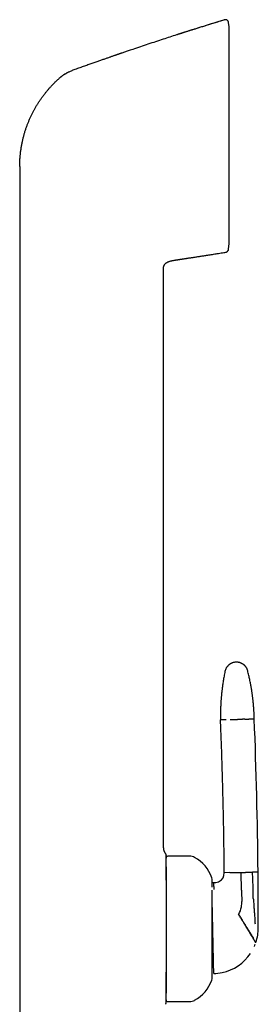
# Model space of a CAD drawing. Header units: millimetres. Extents: x 8 to 880, y 12 to 790.
# Tile 24 of 25: x 652 to 689, y 638 to 790. Entities that reach past the tile are written whole.
import ezdxf

# ---------------------------------------------------------------- set-up
doc = ezdxf.new("R2010")
doc.units = ezdxf.units.MM

msp = doc.modelspace()

# ---------------------------------------------------------------- linework, layer by layer
at = {"color": 7, "linetype": 'Continuous', "lineweight": 30}
for p, q in [((683.88, 790.1), (683.88, 790.1)), ((684.59, 789.04), (684.52, 789.67)), ((684.59, 755.6), (684.59, 789.04)), ((652.36, 767.5), (652.36, 754.84)), ((684.51, 754.84), (684.59, 755.6)), ((684.51, 754.84), (684.59, 755.59)), ((652.36, 754.84), (652.36, 635.44)), ((684.5, 754.74), (684.51, 754.84)), ((674.67, 752.42), (674.74, 752.5)), ((676.36, 753.1), (676.4, 753.11)), ((676.36, 753.1), (676.4, 753.11)), ((676.4, 753.11), (676.59, 753.13)), ((676.59, 753.13), (676.59, 753.14)), ((674.48, 662.54), (674.48, 751.66)), ((678.48, 661.24), (675.18, 661.24)), ((684.71, 658.71), (683.85, 658.69)), ((686.51, 656.01), (686.45, 658.74)), ((689.05, 658.8), (688.2, 658.78)), ((681.98, 657.17), (682.23, 657.17)), ((682.23, 657.17), (682.39, 657.17)), ((686.51, 656.01), (686.52, 655.76)), ((686.52, 655.76), (686.55, 654.26)), ((689.08, 654.17), (689.08, 654.6)), ((675.18, 638.84), (678.48, 638.84))]:
    msp.add_line(p, q, dxfattribs=at)
for centre, radius, start, end in [((-96.49, 651.09), 785.58, 0.56228, 2.28235), ((675.18, 660.94), 0.3, 90, 180), ((678.48, 659.54), 1.7, 62.0649, 90), ((676.7, 656.19), 5.5, 18.399, 62.0649), ((682.35, 658.67), 1.5, 300.2954, 0.5193), ((-40.04, 652.13), 729.12, 0.19459, 0.52447), ((680.78, 657.54), 1.2, 0, 18.399), ((682.35, 658.67), 1.5, 271.2402, 300.2954), ((682.55, 654.18), 4, 349.2283, 1.2402), ((-40.04, 652.13), 729.12, 359.95782, 0.16075), ((682.55, 654.18), 4, 331.9626, 349.2283), ((-40.04, 652.13), 729.12, 359.84845, 359.95782), ((682.08, 650.17), 7, 341.8437, 0.2579), ((682.08, 650.17), 7, 341.2002, 341.8437), ((682.08, 650.17), 7, 281.9152, 326.1358), ((682.08, 650.17), 7, 336.2831, 339.1928), ((682.08, 650.17), 7, 271.2402, 281.9152), ((676.7, 643.9), 5.5, 297.9351, 341.601), ((680.78, 642.54), 1.2, 341.601, 0), ((675.18, 639.14), 0.3, 180, 270), ((678.48, 640.54), 1.7, 270, 297.9351)]:
    msp.add_arc(centre, radius, start, end, dxfattribs=at)
for points, knots in [([(683.88, 790.1), (683.85, 790.09), (683.69, 790.04), (683.39, 789.95), (683, 789.83), (682.61, 789.71), (682.24, 789.59), (681.89, 789.49), (681.56, 789.38), (681.24, 789.28), (680.94, 789.19), (680.64, 789.1), (680.35, 789), (680.06, 788.91), (679.77, 788.82), (679.49, 788.73), (679.22, 788.65), (678.97, 788.57), (678.74, 788.5), (678.51, 788.42), (678.3, 788.36), (678.1, 788.29), (677.91, 788.23), (677.74, 788.18), (677.58, 788.13), (677.44, 788.08), (677.31, 788.04), (677.19, 788), (677.09, 787.97), (677, 787.94), (676.94, 787.92), (676.88, 787.9), (676.84, 787.89), (676.8, 787.88), (676.77, 787.87), (676.73, 787.86), (676.7, 787.85), (676.66, 787.83), (676.63, 787.82), (676.59, 787.81), (676.56, 787.8), (676.53, 787.79), (676.51, 787.79), (676.5, 787.79)], [0, 0, 0, 0, 0.011012, 0.064418, 0.116244, 0.166489, 0.215153, 0.262236, 0.305182, 0.346722, 0.386858, 0.425588, 0.462914, 0.502913, 0.541162, 0.577662, 0.612411, 0.645411, 0.676662, 0.706162, 0.733914, 0.760372, 0.785017, 0.807848, 0.828865, 0.848069, 0.865165, 0.880511, 0.894109, 0.905957, 0.913768, 0.920582, 0.926881, 0.931552, 0.936267, 0.941111, 0.946157, 0.953312, 0.961079, 0.96956, 0.978836, 0.988967, 1, 1, 1, 1]), ([(683.88, 790.1), (683.09, 789.86), (681.51, 789.38), (679.16, 788.64), (677.49, 788.11), (676.61, 787.82), (676.51, 787.79)], [0, 0, 0, 0, 0.3199725, 0.6399449, 0.9599174, 1, 1, 1, 1]), ([(684.52, 789.68), (684.52, 789.69), (684.51, 789.73), (684.5, 789.78), (684.48, 789.83), (684.46, 789.88), (684.43, 789.92), (684.39, 789.97), (684.35, 790.01), (684.3, 790.04), (684.25, 790.07), (684.2, 790.1), (684.14, 790.11), (684.09, 790.12), (684.03, 790.13), (683.98, 790.12), (683.93, 790.12), (683.89, 790.11), (683.88, 790.1)], [0, 0, 0, 0, 0.05595, 0.11427, 0.174787, 0.237264, 0.301403, 0.366849, 0.433195, 0.5, 0.566805, 0.633151, 0.698597, 0.762736, 0.825213, 0.88573, 0.94405, 1, 1, 1, 1]), ([(683.88, 790.1), (683.88, 790.1), (683.88, 790.1), (683.88, 790.1), (683.88, 790.1), (683.88, 790.1)], [0, 0, 0, 0, 0.298996, 0.668605, 1, 1, 1, 1]), ([(676.5, 787.79), (675.82, 787.56), (674.35, 787.09), (672.1, 786.34), (669.98, 785.63), (668.64, 785.18), (668.09, 784.99)], [0, 0, 0, 0, 0.243427, 0.522096, 0.800765, 1, 1, 1, 1]), ([(668.09, 784.99), (668.07, 784.98), (668.05, 784.97), (668.01, 784.96), (667.98, 784.95), (667.95, 784.94), (667.93, 784.93), (667.91, 784.92), (667.89, 784.91), (667.86, 784.91), (667.84, 784.9), (667.8, 784.88), (667.76, 784.87), (667.7, 784.85), (667.63, 784.83), (667.54, 784.8), (667.44, 784.76), (667.32, 784.72), (667.18, 784.67), (667.03, 784.62), (666.87, 784.56), (666.7, 784.5), (666.51, 784.44), (666.31, 784.37), (666.11, 784.3), (665.89, 784.22), (665.66, 784.14), (665.42, 784.06), (665.17, 783.97), (664.91, 783.88), (664.64, 783.79), (664.37, 783.69), (664.08, 783.59), (663.79, 783.49), (663.48, 783.38), (663.17, 783.27), (662.84, 783.15), (662.5, 783.03), (662.15, 782.91), (661.79, 782.78), (661.43, 782.65), (661.05, 782.52), (660.72, 782.39), (660.51, 782.32), (660.42, 782.29)], [0, 0, 0, 0, 0.013005, 0.024249, 0.03376, 0.03978, 0.044877, 0.049098, 0.052523, 0.055305, 0.05861, 0.062747, 0.067843, 0.075081, 0.083652, 0.095302, 0.108757, 0.124016, 0.14108, 0.159948, 0.180236, 0.202263, 0.226032, 0.25154, 0.277393, 0.304818, 0.333815, 0.364383, 0.396522, 0.430232, 0.463456, 0.498076, 0.534092, 0.571506, 0.610316, 0.650522, 0.692125, 0.735124, 0.779519, 0.82531, 0.871643, 0.919322, 0.968347, 1, 1, 1, 1]), ([(659.98, 782.1), (659.93, 782.08), (659.84, 782.03), (659.7, 781.95), (659.58, 781.88), (659.46, 781.81), (659.37, 781.76), (659.32, 781.73), (659.28, 781.71), (659.25, 781.69), (659.22, 781.67), (659.2, 781.65), (659.17, 781.63), (659.14, 781.62), (659.11, 781.59), (659.06, 781.57), (659.01, 781.53), (658.95, 781.49), (658.87, 781.43), (658.79, 781.37), (658.71, 781.31), (658.65, 781.26), (658.6, 781.22), (658.56, 781.18), (658.52, 781.15), (658.49, 781.12), (658.4, 781.05), (658.27, 780.93), (658.15, 780.82), (658.09, 780.76)], [0, 0, 0, 0, 0.070539, 0.137165, 0.199782, 0.258232, 0.312471, 0.328654, 0.344426, 0.359787, 0.37474, 0.389284, 0.403422, 0.416223, 0.433674, 0.454724, 0.479374, 0.514173, 0.554313, 0.59982, 0.650727, 0.67956, 0.709893, 0.730674, 0.750266, 0.769874, 0.789498, 0.894789, 1, 1, 1, 1]), ([(659.98, 782.1), (660.05, 782.14), (660.2, 782.21), (660.35, 782.26), (660.42, 782.29)], [0, 0, 0, 0, 0.5004397, 1, 1, 1, 1]), ([(660.42, 782.29), (660.42, 782.29), (660.42, 782.29), (660.42, 782.29), (660.42, 782.29)], [0, 0, 0, 0, 0.455529, 1, 1, 1, 1]), ([(653.58, 774.04), (653.63, 774.18), (653.74, 774.46), (653.92, 774.88), (654.11, 775.3), (654.32, 775.71), (654.52, 776.11), (654.74, 776.51), (654.97, 776.9), (655.21, 777.28), (655.45, 777.66), (655.71, 778.03), (655.98, 778.4), (656.26, 778.76), (656.55, 779.12), (656.84, 779.47), (657.14, 779.8), (657.45, 780.13), (657.76, 780.45), (657.98, 780.66), (658.09, 780.76)], [0, 0, 0, 0, 0.056001, 0.112001, 0.168001, 0.224, 0.28, 0.335, 0.39, 0.445001, 0.500001, 0.556002, 0.612002, 0.668002, 0.724001, 0.78, 0.834999, 0.889999, 0.945, 1, 1, 1, 1]), ([(652.36, 767.5), (652.36, 767.68), (652.37, 768.04), (652.39, 768.57), (652.43, 769.11), (652.49, 769.64), (652.56, 770.17), (652.64, 770.7), (652.74, 771.21), (652.85, 771.7), (652.97, 772.17), (653.1, 772.65), (653.25, 773.12), (653.4, 773.58), (653.52, 773.89), (653.58, 774.04)], [0, 0, 0, 0, 0.08, 0.16, 0.24, 0.32, 0.4, 0.479999, 0.559998, 0.633331, 0.706665, 0.779999, 0.853333, 0.926666, 1, 1, 1, 1]), ([(676.6, 753.14), (676.6, 753.14), (676.62, 753.14), (676.65, 753.14), (676.68, 753.15), (676.71, 753.15), (676.75, 753.16), (676.78, 753.17), (676.82, 753.17), (676.85, 753.18), (676.9, 753.18), (676.95, 753.19), (677.02, 753.2), (677.09, 753.21), (677.18, 753.23), (677.29, 753.24), (677.41, 753.26), (677.55, 753.28), (677.69, 753.3), (677.85, 753.33), (678.02, 753.35), (678.21, 753.38), (678.4, 753.41), (678.6, 753.44), (678.82, 753.47), (679.04, 753.51), (679.27, 753.54), (679.52, 753.58), (679.77, 753.62), (680.03, 753.66), (680.29, 753.7), (680.56, 753.74), (680.85, 753.78), (681.15, 753.83), (681.48, 753.88), (681.84, 753.94), (682.2, 754), (682.58, 754.06), (682.97, 754.12), (683.38, 754.19), (683.75, 754.25), (683.98, 754.28), (684.08, 754.3)], [0, 0, 0, 0, 0.009753, 0.018701, 0.026901, 0.034426, 0.041369, 0.047852, 0.052501, 0.057044, 0.063819, 0.070784, 0.078587, 0.087607, 0.099977, 0.114083, 0.129926, 0.147504, 0.166819, 0.187479, 0.209813, 0.233822, 0.259506, 0.285466, 0.312937, 0.341921, 0.372417, 0.404426, 0.437946, 0.470936, 0.505271, 0.54095, 0.577973, 0.61634, 0.660748, 0.70683, 0.754587, 0.804018, 0.855123, 0.907903, 0.962356, 1, 1, 1, 1]), ([(684.08, 754.31), (684.11, 754.31), (684.17, 754.32), (684.25, 754.36), (684.32, 754.41), (684.38, 754.47), (684.43, 754.54), (684.47, 754.61), (684.49, 754.68), (684.5, 754.73), (684.5, 754.75)], [0, 0, 0, 0, 0.132564, 0.267022, 0.401143, 0.532718, 0.659763, 0.780677, 0.894313, 1, 1, 1, 1]), ([(684.08, 754.3), (684.11, 754.3), (684.16, 754.31), (684.23, 754.34), (684.3, 754.39), (684.37, 754.44), (684.42, 754.51), (684.46, 754.58), (684.49, 754.66), (684.49, 754.71), (684.5, 754.74)], [0, 0, 0, 0, 0.119158, 0.243186, 0.370688, 0.5, 0.629312, 0.756814, 0.880842, 1, 1, 1, 1]), ([(684.08, 754.3), (684.08, 754.3), (684.08, 754.3), (684.08, 754.3), (684.08, 754.31)], [0, 0, 0, 0, 0.462885, 1, 1, 1, 1]), ([(684.08, 754.3), (684.08, 754.3), (684.08, 754.3), (684.08, 754.3), (684.08, 754.31)], [0, 0, 0, 0, 0.735834, 1, 1, 1, 1]), ([(684.5, 754.74), (684.5, 754.74), (684.5, 754.74), (684.5, 754.75), (684.5, 754.75)], [0, 0, 0, 0, 0.871592, 1, 1, 1, 1]), ([(674.49, 751.92), (674.49, 751.95), (674.5, 752.01), (674.52, 752.11), (674.56, 752.22), (674.61, 752.32), (674.67, 752.41), (674.74, 752.5), (674.82, 752.58), (674.91, 752.65), (675.01, 752.71), (675.12, 752.77), (675.24, 752.83), (675.38, 752.89), (675.53, 752.93), (675.68, 752.98), (675.84, 753.01), (676.02, 753.05), (676.2, 753.08), (676.31, 753.09), (676.36, 753.1)], [0, 0, 0, 0, 0.030992, 0.078266, 0.125567, 0.172805, 0.220093, 0.267515, 0.314914, 0.362128, 0.409333, 0.456622, 0.520221, 0.583882, 0.647524, 0.711115, 0.774606, 0.857638, 0.940679, 1, 1, 1, 1]), ([(674.48, 751.66), (674.48, 751.69), (674.48, 751.77), (674.48, 751.86), (674.49, 751.91), (674.49, 751.92)], [0, 0, 0, 0, 0.423027, 0.845787, 1, 1, 1, 1]), ([(685.68, 691.14), (685.63, 691.14), (685.53, 691.13), (685.39, 691.11), (685.26, 691.08), (685.14, 691.05), (685.04, 691.01), (684.95, 690.97), (684.88, 690.94), (684.82, 690.9), (684.76, 690.87), (684.71, 690.84), (684.66, 690.8), (684.6, 690.76), (684.53, 690.7), (684.45, 690.63), (684.37, 690.54), (684.29, 690.45), (684.22, 690.35), (684.16, 690.25), (684.1, 690.13), (684.04, 690.01), (684, 689.88), (683.98, 689.78), (683.96, 689.74)], [0, 0, 0, 0, 0.063141, 0.123131, 0.179493, 0.231827, 0.279811, 0.316296, 0.349479, 0.37928, 0.405641, 0.428603, 0.452625, 0.486239, 0.525044, 0.568966, 0.617881, 0.671599, 0.719848, 0.771053, 0.824974, 0.881326, 0.939787, 1, 1, 1, 1]), ([(687.45, 689.81), (687.44, 689.86), (687.41, 689.95), (687.36, 690.09), (687.3, 690.21), (687.24, 690.31), (687.18, 690.4), (687.12, 690.48), (687.07, 690.54), (687.02, 690.59), (686.98, 690.63), (686.94, 690.67), (686.89, 690.71), (686.83, 690.76), (686.75, 690.82), (686.67, 690.88), (686.56, 690.93), (686.46, 690.99), (686.34, 691.03), (686.22, 691.07), (686.1, 691.1), (685.96, 691.13), (685.82, 691.14), (685.73, 691.14), (685.68, 691.14)], [0, 0, 0, 0, 0.062538, 0.121969, 0.177821, 0.22969, 0.277244, 0.313384, 0.34622, 0.37566, 0.401632, 0.424309, 0.448567, 0.482412, 0.521414, 0.56553, 0.614665, 0.668663, 0.71721, 0.768787, 0.823159, 0.880046, 0.939117, 1, 1, 1, 1]), ([(683.96, 689.74), (683.94, 689.61), (683.89, 689.35), (683.81, 688.98), (683.75, 688.62), (683.69, 688.27), (683.64, 687.93), (683.59, 687.62), (683.55, 687.32), (683.52, 687.04), (683.48, 686.77), (683.45, 686.51), (683.43, 686.27), (683.41, 686.04), (683.39, 685.82), (683.37, 685.61), (683.36, 685.41), (683.34, 685.23), (683.33, 685.06), (683.32, 684.91), (683.31, 684.76), (683.31, 684.63), (683.3, 684.52), (683.3, 684.42), (683.29, 684.32), (683.29, 684.22), (683.29, 684.13), (683.28, 684.03), (683.28, 683.87), (683.27, 683.65), (683.27, 683.37), (683.26, 683.07), (683.27, 682.83), (683.27, 682.64), (683.27, 682.55), (683.27, 682.49), (683.27, 682.45), (683.27, 682.4), (683.27, 682.33), (683.27, 682.29), (683.27, 682.26)], [0, 0, 0, 0, 0.052513, 0.103205, 0.15207, 0.199105, 0.244305, 0.287666, 0.326863, 0.364421, 0.400338, 0.434613, 0.467245, 0.498232, 0.527576, 0.555274, 0.581327, 0.605734, 0.628104, 0.648888, 0.668084, 0.685694, 0.700581, 0.714109, 0.726741, 0.739471, 0.752335, 0.76533, 0.778458, 0.815241, 0.853022, 0.892038, 0.932526, 0.949775, 0.965502, 0.970131, 0.975252, 0.98193, 0.990179, 1, 1, 1, 1]), ([(688.47, 682.38), (688.47, 682.4), (688.47, 682.45), (688.46, 682.51), (688.46, 682.57), (688.46, 682.62), (688.46, 682.68), (688.46, 682.75), (688.45, 682.86), (688.45, 682.99), (688.44, 683.16), (688.43, 683.35), (688.42, 683.55), (688.41, 683.78), (688.39, 684.03), (688.37, 684.25), (688.36, 684.41), (688.35, 684.52), (688.34, 684.63), (688.33, 684.75), (688.32, 684.89), (688.3, 685.04), (688.28, 685.21), (688.26, 685.39), (688.24, 685.59), (688.22, 685.8), (688.19, 686.01), (688.16, 686.24), (688.12, 686.47), (688.09, 686.72), (688.04, 686.98), (688, 687.25), (687.95, 687.53), (687.89, 687.83), (687.83, 688.14), (687.77, 688.45), (687.7, 688.78), (687.62, 689.11), (687.54, 689.46), (687.48, 689.69), (687.45, 689.81)], [0, 0, 0, 0, 0.009781, 0.018102, 0.02531, 0.032183, 0.03875, 0.050758, 0.061729, 0.0817, 0.102699, 0.12904, 0.156307, 0.182877, 0.221215, 0.257729, 0.271574, 0.285137, 0.299334, 0.315133, 0.333995, 0.354727, 0.377329, 0.401801, 0.428145, 0.456359, 0.484673, 0.514651, 0.546291, 0.579591, 0.614553, 0.651174, 0.689452, 0.729387, 0.770975, 0.814214, 0.858285, 0.903943, 0.951182, 1, 1, 1, 1]), ([(684.13, 682.28), (684.07, 682.28), (683.97, 682.28), (683.84, 682.28), (683.71, 682.27), (683.61, 682.27), (683.51, 682.27), (683.44, 682.27), (683.38, 682.27), (683.33, 682.26), (683.3, 682.26), (683.28, 682.26), (683.27, 682.26), (683.27, 682.26)], [0, 0, 0, 0, 0.093349, 0.18674, 0.280158, 0.373587, 0.46701, 0.560413, 0.648446, 0.736434, 0.824365, 0.912224, 1, 1, 1, 1]), ([(683.85, 658.69), (683.84, 659.79), (683.82, 661.99), (683.77, 665.29), (683.7, 668.59), (683.62, 671.94), (683.52, 675.35), (683.41, 678.81), (683.32, 681.11), (683.27, 682.26)], [0, 0, 0, 0, 0.139996, 0.279997, 0.419999, 0.560002, 0.706671, 0.853338, 1, 1, 1, 1]), ([(684.75, 682.3), (684.8, 682.3), (684.88, 682.3), (685.01, 682.3), (685.15, 682.3), (685.29, 682.31), (685.44, 682.31), (685.58, 682.31), (685.73, 682.32), (685.82, 682.32), (685.87, 682.32)], [0, 0, 0, 0, 0.128371, 0.256828, 0.38483, 0.511835, 0.637322, 0.7608, 0.881824, 1, 1, 1, 1]), ([(686.99, 682.34), (686.95, 682.34), (686.86, 682.34), (686.73, 682.34), (686.59, 682.33), (686.45, 682.33), (686.3, 682.33), (686.16, 682.33), (686.01, 682.32), (685.92, 682.32), (685.87, 682.32)], [0, 0, 0, 0, 0.128371, 0.256828, 0.38483, 0.511835, 0.637322, 0.7608, 0.881824, 1, 1, 1, 1]), ([(686.99, 682.34), (687.03, 682.34), (687.11, 682.35), (687.21, 682.35), (687.31, 682.35), (687.4, 682.35), (687.47, 682.35), (687.53, 682.36), (687.58, 682.36), (687.6, 682.36), (687.62, 682.36)], [0, 0, 0, 0, 0.131904, 0.262655, 0.391776, 0.518841, 0.643479, 0.765379, 0.884286, 1, 1, 1, 1]), ([(688.47, 682.38), (688.47, 682.38), (688.46, 682.38), (688.44, 682.37), (688.4, 682.37), (688.35, 682.37), (688.28, 682.37), (688.2, 682.37), (688.11, 682.37), (688.01, 682.37), (687.89, 682.36), (687.76, 682.36), (687.66, 682.36), (687.62, 682.36)], [0, 0, 0, 0, 0.0930984, 0.1862898, 0.279559, 0.3728907, 0.4662695, 0.5596799, 0.6477678, 0.7358569, 0.8239341, 0.9119862, 1, 1, 1, 1]), ([(674.48, 662.54), (674.48, 662.51), (674.48, 662.45), (674.49, 662.36), (674.5, 662.27), (674.52, 662.17), (674.56, 662.07), (674.6, 661.96), (674.65, 661.86), (674.71, 661.75), (674.76, 661.69), (674.78, 661.66)], [0, 0, 0, 0, 0.088611, 0.181326, 0.280821, 0.388384, 0.503959, 0.624051, 0.748566, 0.874844, 1, 1, 1, 1]), ([(674.78, 661.66), (674.8, 661.64), (674.83, 661.59), (674.86, 661.52), (674.88, 661.44), (674.88, 661.38), (674.88, 661.36)], [0, 0, 0, 0, 0.248339, 0.499998, 0.751658, 1, 1, 1, 1]), ([(674.88, 660.37), (674.88, 660.38), (674.88, 660.41), (674.88, 660.45), (674.88, 660.49), (674.88, 660.52), (674.88, 660.55), (674.88, 660.58), (674.88, 660.61), (674.88, 660.64), (674.88, 660.66), (674.88, 660.68), (674.88, 660.69), (674.88, 660.69), (674.88, 660.7), (674.88, 660.7), (674.88, 660.71), (674.88, 660.71), (674.88, 660.71), (674.88, 660.73), (674.88, 660.76), (674.88, 660.81), (674.88, 660.86), (674.88, 660.92), (674.88, 660.96), (674.88, 661.01), (674.88, 661.05), (674.88, 661.1), (674.88, 661.15), (674.88, 661.2), (674.88, 661.23), (674.88, 661.27), (674.88, 661.3), (674.88, 661.33), (674.88, 661.35), (674.88, 661.35), (674.88, 661.36)], [0, 0, 0, 0, 0.0274095, 0.0586137, 0.0936131, 0.1114292, 0.1319065, 0.1558239, 0.1771493, 0.1958828, 0.2110288, 0.223917, 0.2345473, 0.2376187, 0.2404341, 0.2429935, 0.2452969, 0.2473442, 0.2491356, 0.2532206, 0.2885184, 0.3223865, 0.36593, 0.4068614, 0.445184, 0.4809018, 0.5194776, 0.5628328, 0.6132467, 0.6619261, 0.7088993, 0.7552592, 0.8066384, 0.8725123, 0.9369176, 1, 1, 1, 1]), ([(674.88, 657.57), (674.88, 657.64), (674.88, 657.8), (674.88, 658.04), (674.88, 658.29), (674.88, 658.53), (674.88, 658.76), (674.88, 658.98), (674.88, 659.2), (674.88, 659.4), (674.88, 659.59), (674.88, 659.77), (674.88, 659.94), (674.88, 660.1), (674.88, 660.24), (674.88, 660.33), (674.88, 660.37)], [0, 0, 0, 0, 0.058091, 0.129797, 0.201437, 0.273095, 0.344855, 0.418122, 0.491241, 0.564301, 0.63739, 0.710898, 0.783247, 0.855489, 0.927711, 1, 1, 1, 1]), ([(674.88, 659.62), (674.88, 659.59), (674.88, 659.53), (674.88, 659.41), (674.88, 659.27), (674.88, 659.12), (674.88, 658.96), (674.88, 658.8), (674.88, 658.63), (674.88, 658.45), (674.88, 658.25), (674.88, 658.02), (674.88, 657.79), (674.88, 657.57), (674.88, 657.37), (674.88, 657.17), (674.88, 656.98), (674.88, 656.75), (674.88, 656.5), (674.88, 656.22), (674.88, 655.92), (674.88, 655.62), (674.88, 655.34), (674.88, 655.07), (674.88, 654.82), (674.88, 654.57), (674.88, 654.32), (674.88, 654.06), (674.88, 653.8), (674.88, 653.53), (674.88, 653.26), (674.88, 653), (674.88, 652.74), (674.88, 652.48), (674.88, 652.22), (674.88, 651.96), (674.88, 651.7), (674.88, 651.42), (674.88, 651.12), (674.88, 650.81), (674.88, 650.5), (674.88, 650.18), (674.88, 649.87), (674.88, 649.55), (674.88, 649.22), (674.88, 648.87), (674.88, 648.49), (674.88, 648.12), (674.88, 647.76), (674.88, 647.39), (674.88, 647.05), (674.88, 646.72), (674.88, 646.42), (674.88, 646.11), (674.88, 645.82), (674.88, 645.52), (674.88, 645.23), (674.88, 644.96), (674.88, 644.7), (674.88, 644.47), (674.88, 644.23), (674.88, 644), (674.88, 643.77), (674.88, 643.55), (674.88, 643.33), (674.88, 643.1), (674.88, 642.86), (674.88, 642.62), (674.88, 642.38), (674.88, 642.16), (674.88, 641.97), (674.88, 641.8), (674.88, 641.63), (674.88, 641.45), (674.88, 641.26), (674.88, 641.06), (674.88, 640.86), (674.88, 640.68), (674.88, 640.51), (674.88, 640.37), (674.88, 640.25), (674.88, 640.17), (674.88, 640.13)], [0, 0, 0, 0, 0.006172, 0.01758, 0.028974, 0.040362, 0.051752, 0.06315, 0.074565, 0.086002, 0.099758, 0.113487, 0.127204, 0.14092, 0.151706, 0.162505, 0.173325, 0.183537, 0.198077, 0.212603, 0.22713, 0.241671, 0.256244, 0.267828, 0.279394, 0.29095, 0.302504, 0.314062, 0.325633, 0.337225, 0.349412, 0.360426, 0.371428, 0.382424, 0.393421, 0.404427, 0.415446, 0.426487, 0.439546, 0.452579, 0.465597, 0.478612, 0.491635, 0.504675, 0.517745, 0.533302, 0.548826, 0.564333, 0.579843, 0.595374, 0.610944, 0.624282, 0.637593, 0.650889, 0.66418, 0.677479, 0.690797, 0.704146, 0.715574, 0.726981, 0.738376, 0.749764, 0.761154, 0.772552, 0.783966, 0.795404, 0.80916, 0.822889, 0.836606, 0.850322, 0.861108, 0.871907, 0.882726, 0.892938, 0.907479, 0.922005, 0.936531, 0.951073, 0.965645, 0.97723, 0.988796, 1, 1, 1, 1]), ([(684.71, 658.71), (684.72, 658.71), (684.74, 658.71), (684.79, 658.71), (684.85, 658.71), (684.93, 658.71), (685.01, 658.71), (685.11, 658.71), (685.22, 658.72), (685.3, 658.72), (685.34, 658.72)], [0, 0, 0, 0, 0.1157143, 0.234621, 0.3565208, 0.4811592, 0.6082243, 0.7373454, 0.8680962, 1, 1, 1, 1]), ([(685.34, 658.72), (685.38, 658.72), (685.46, 658.72), (685.6, 658.73), (685.74, 658.73), (685.88, 658.73), (686.02, 658.73), (686.17, 658.74), (686.31, 658.74), (686.41, 658.74), (686.45, 658.74)], [0, 0, 0, 0, 0.128371, 0.256828, 0.38483, 0.511835, 0.637322, 0.7608, 0.881824, 1, 1, 1, 1]), ([(686.45, 658.74), (686.5, 658.74), (686.6, 658.75), (686.74, 658.75), (686.89, 658.75), (687.03, 658.76), (687.17, 658.76), (687.31, 658.76), (687.45, 658.77), (687.53, 658.77), (687.57, 658.77)], [0, 0, 0, 0, 0.118176, 0.2392, 0.362678, 0.488165, 0.61517, 0.743172, 0.871629, 1, 1, 1, 1]), ([(687.57, 658.77), (687.61, 658.77), (687.69, 658.77), (687.8, 658.77), (687.89, 658.77), (687.98, 658.78), (688.05, 658.78), (688.11, 658.78), (688.16, 658.78), (688.19, 658.78), (688.2, 658.78)], [0, 0, 0, 0, 0.131904, 0.262655, 0.391776, 0.518841, 0.643479, 0.765379, 0.884286, 1, 1, 1, 1]), ([(688.3, 655.03), (688.3, 655.26), (688.3, 655.73), (688.29, 656.43), (688.27, 657.17), (688.24, 657.96), (688.21, 658.51), (688.2, 658.78)], [0, 0, 0, 0, 0.185902, 0.372946, 0.560808, 0.781112, 1, 1, 1, 1]), ([(681.98, 656.48), (681.98, 656.51), (681.98, 656.57), (681.98, 656.68), (681.98, 656.81), (681.98, 656.94), (681.98, 657.06), (681.98, 657.16), (681.98, 657.25), (681.98, 657.32), (681.98, 657.38), (681.98, 657.43), (681.98, 657.47), (681.98, 657.5), (681.98, 657.52), (681.98, 657.54), (681.98, 657.54), (681.98, 657.54), (681.98, 657.54)], [0, 0, 0, 0, 0.032006, 0.094819, 0.171697, 0.2484, 0.325058, 0.401804, 0.478767, 0.54285, 0.606795, 0.670679, 0.734578, 0.798568, 0.862724, 0.916512, 0.970199, 1, 1, 1, 1]), ([(682.3, 656.1), (682.29, 656.15), (682.29, 656.25), (682.28, 656.39), (682.27, 656.53), (682.26, 656.64), (682.26, 656.75), (682.25, 656.85), (682.25, 656.93), (682.24, 657.01), (682.24, 657.07), (682.24, 657.11), (682.24, 657.15), (682.23, 657.17), (682.23, 657.17), (682.23, 657.17)], [0, 0, 0, 0, 0.082077, 0.164186, 0.24619, 0.32795, 0.409396, 0.490504, 0.571138, 0.644524, 0.717279, 0.789221, 0.860325, 0.930586, 1, 1, 1, 1]), ([(682.08, 650.17), (682.08, 650.25), (682.08, 650.41), (682.07, 650.65), (682.07, 650.89), (682.06, 651.09), (682.06, 651.25), (682.06, 651.38), (682.05, 651.5), (682.05, 651.63), (682.05, 651.75), (682.04, 651.92), (682.04, 652.13), (682.03, 652.37), (682.03, 652.62), (682.02, 652.83), (682.02, 653.01), (682.02, 653.15), (682.01, 653.3), (682.01, 653.45), (682.01, 653.62), (682, 653.83), (682, 654.06), (681.99, 654.28), (681.99, 654.5), (681.98, 654.71), (681.98, 654.92), (681.97, 655.12), (681.97, 655.31), (681.97, 655.49), (681.96, 655.66), (681.96, 655.83), (681.96, 655.94), (681.96, 655.99), (681.96, 655.99)], [0, 0, 0, 0, 0.032567, 0.065063, 0.09755, 0.130092, 0.147183, 0.164315, 0.181499, 0.198741, 0.216052, 0.233441, 0.269152, 0.304963, 0.340946, 0.377172, 0.4001, 0.423169, 0.446395, 0.469796, 0.493386, 0.533364, 0.573579, 0.614104, 0.655011, 0.696366, 0.738237, 0.780689, 0.823521, 0.866595, 0.909969, 0.953701, 0.997848, 1, 1, 1, 1]), ([(681.98, 642.54), (681.98, 642.54), (681.98, 642.54), (681.98, 642.55), (681.98, 642.56), (681.98, 642.58), (681.98, 642.6), (681.98, 642.64), (681.98, 642.68), (681.98, 642.72), (681.98, 642.78), (681.98, 642.84), (681.98, 642.91), (681.98, 642.99), (681.98, 643.09), (681.98, 643.21), (681.98, 643.34), (681.98, 643.46), (681.98, 643.59), (681.98, 643.7), (681.98, 643.82), (681.98, 643.95), (681.98, 644.08), (681.98, 644.22), (681.98, 644.36), (681.98, 644.5), (681.98, 644.65), (681.98, 644.8), (681.98, 644.95), (681.98, 645.11), (681.98, 645.29), (681.98, 645.47), (681.98, 645.68), (681.98, 645.88), (681.98, 646.1), (681.98, 646.31), (681.98, 646.55), (681.98, 646.81), (681.98, 647.09), (681.98, 647.38), (681.98, 647.67), (681.98, 647.95), (681.98, 648.22), (681.98, 648.47), (681.98, 648.72), (681.98, 648.98), (681.98, 649.23), (681.98, 649.48), (681.98, 649.71), (681.98, 649.92), (681.98, 650.14), (681.98, 650.35), (681.98, 650.57), (681.98, 650.79), (681.98, 651.01), (681.98, 651.23), (681.98, 651.46), (681.98, 651.69), (681.98, 651.92), (681.98, 652.14), (681.98, 652.36), (681.98, 652.6), (681.98, 652.86), (681.98, 653.13), (681.98, 653.41), (681.98, 653.65), (681.98, 653.86), (681.98, 654.05), (681.98, 654.23), (681.98, 654.41), (681.98, 654.58), (681.98, 654.68), (681.98, 654.72)], [0, 0, 0, 0, 0.005705, 0.018543, 0.031389, 0.044253, 0.057147, 0.070989, 0.084806, 0.098611, 0.112418, 0.126239, 0.140089, 0.15335, 0.171273, 0.189181, 0.207102, 0.225067, 0.238122, 0.251156, 0.26418, 0.277206, 0.290246, 0.303309, 0.316965, 0.329636, 0.342293, 0.354947, 0.367607, 0.380285, 0.392991, 0.408013, 0.423004, 0.437982, 0.452963, 0.467965, 0.483004, 0.501411, 0.519776, 0.538131, 0.556506, 0.574933, 0.590276, 0.605587, 0.620883, 0.636182, 0.651503, 0.666864, 0.679742, 0.692597, 0.705437, 0.718275, 0.731121, 0.743985, 0.756879, 0.770721, 0.784538, 0.798343, 0.812149, 0.825971, 0.83982, 0.853082, 0.871005, 0.888912, 0.906834, 0.924799, 0.937854, 0.950887, 0.963912, 0.976938, 0.989977, 1, 1, 1, 1]), ([(688.33, 654.64), (688.33, 654.66), (688.32, 654.71), (688.32, 654.78), (688.31, 654.85), (688.31, 654.9), (688.3, 654.94), (688.3, 654.98), (688.3, 655.01), (688.3, 655.03)], [0, 0, 0, 0, 0.186099, 0.372019, 0.56026, 0.673374, 0.784437, 0.892244, 1, 1, 1, 1]), ([(688.33, 654.64), (688.34, 654.42), (688.38, 653.97), (688.42, 653.34), (688.46, 652.75), (688.49, 652.39), (688.5, 652.2)], [0, 0, 0, 0, 0.27496, 0.553582, 0.775368, 1, 1, 1, 1]), ([(688.37, 648.47), (688.35, 648.5), (688.31, 648.57), (688.24, 648.68), (688.16, 648.81), (688.09, 648.93), (688.01, 649.05), (687.95, 649.16), (687.87, 649.28), (687.8, 649.41), (687.72, 649.53), (687.64, 649.67), (687.56, 649.8), (687.47, 649.94), (687.38, 650.09), (687.29, 650.23), (687.21, 650.38), (687.11, 650.53), (687.02, 650.68), (686.93, 650.83), (686.84, 650.98), (686.75, 651.13), (686.65, 651.29), (686.56, 651.44), (686.46, 651.61), (686.36, 651.77), (686.26, 651.94), (686.16, 652.1), (686.09, 652.21), (686.06, 652.26)], [0, 0, 0, 0, 0.057206, 0.113693, 0.169319, 0.223949, 0.266094, 0.307494, 0.348098, 0.387863, 0.427538, 0.46627, 0.504035, 0.540817, 0.57661, 0.611414, 0.645238, 0.6781, 0.710026, 0.741048, 0.771206, 0.800544, 0.829113, 0.856968, 0.886851, 0.916016, 0.944545, 0.972514, 1, 1, 1, 1]), ([(688.39, 648.55), (688.37, 648.58), (688.33, 648.65), (688.26, 648.76), (688.18, 648.88), (688.11, 649), (688.04, 649.12), (687.97, 649.23), (687.9, 649.34), (687.82, 649.47), (687.74, 649.59), (687.66, 649.72), (687.58, 649.86), (687.5, 650), (687.41, 650.14), (687.32, 650.28), (687.23, 650.42), (687.14, 650.57), (687.05, 650.72), (686.96, 650.87), (686.87, 651.02), (686.77, 651.17), (686.68, 651.32), (686.58, 651.48), (686.48, 651.64), (686.38, 651.81), (686.28, 651.97), (686.18, 652.13), (686.12, 652.24), (686.08, 652.3)], [0, 0, 0, 0, 0.056343, 0.112117, 0.167174, 0.221368, 0.263255, 0.304465, 0.34494, 0.384628, 0.424269, 0.463009, 0.500816, 0.537664, 0.573538, 0.608432, 0.642347, 0.675295, 0.707299, 0.738388, 0.768638, 0.798126, 0.826895, 0.854993, 0.885187, 0.914707, 0.943629, 0.972034, 1, 1, 1, 1]), ([(688.5, 652.2), (688.51, 652.08), (688.53, 651.82), (688.56, 651.36), (688.57, 651.02), (688.59, 650.81)], [0, 0, 0, 0, 0.2752545, 0.5542593, 1, 1, 1, 1]), ([(682.21, 644.06), (682.21, 644.11), (682.21, 644.2), (682.21, 644.35), (682.2, 644.5), (682.2, 644.67), (682.2, 644.84), (682.19, 645.02), (682.19, 645.21), (682.18, 645.41), (682.18, 645.61), (682.18, 645.82), (682.17, 646), (682.17, 646.17), (682.16, 646.31), (682.16, 646.45), (682.16, 646.6), (682.15, 646.77), (682.15, 646.97), (682.15, 647.2), (682.14, 647.44), (682.14, 647.64), (682.13, 647.81), (682.13, 647.94), (682.13, 648.06), (682.12, 648.19), (682.12, 648.33), (682.12, 648.51), (682.11, 648.74), (682.11, 649.02), (682.1, 649.3), (682.09, 649.59), (682.09, 649.88), (682.08, 650.07), (682.08, 650.17)], [0, 0, 0, 0, 0.041485, 0.082495, 0.12308, 0.16329, 0.203177, 0.242792, 0.282192, 0.320418, 0.358141, 0.395416, 0.432302, 0.455314, 0.478211, 0.501007, 0.523719, 0.546361, 0.580753, 0.614734, 0.648366, 0.681711, 0.699085, 0.716408, 0.733689, 0.750936, 0.768161, 0.785372, 0.821586, 0.857493, 0.893189, 0.928773, 0.964344, 1, 1, 1, 1]), ([(688.71, 647.91), (688.71, 647.91), (688.71, 647.91), (688.7, 647.93), (688.68, 647.95), (688.67, 647.98), (688.64, 648.02), (688.61, 648.07), (688.57, 648.13), (688.53, 648.2), (688.48, 648.28), (688.43, 648.37), (688.39, 648.43), (688.37, 648.47)], [0, 0, 0, 0, 0.08944, 0.180325, 0.272468, 0.365658, 0.459671, 0.554264, 0.643752, 0.733303, 0.822684, 0.911662, 1, 1, 1, 1]), ([(674.88, 639.71), (674.88, 639.76), (674.88, 639.85), (674.88, 639.99), (674.88, 640.15), (674.88, 640.32), (674.88, 640.51), (674.88, 640.7), (674.88, 640.9), (674.88, 641.11), (674.88, 641.33), (674.88, 641.56), (674.88, 641.8), (674.88, 642.06), (674.88, 642.32), (674.88, 642.59), (674.88, 642.87), (674.88, 643.13), (674.88, 643.3), (674.88, 643.37)], [0, 0, 0, 0, 0.060531, 0.120988, 0.181448, 0.241985, 0.302391, 0.361434, 0.420425, 0.479431, 0.538523, 0.59864, 0.658638, 0.718588, 0.778564, 0.838779, 0.897945, 0.957007, 1, 1, 1, 1]), ([(682.23, 643.17), (682.23, 643.17), (682.23, 643.17), (682.23, 643.19), (682.23, 643.22), (682.23, 643.25), (682.23, 643.27), (682.23, 643.29), (682.23, 643.31), (682.23, 643.33), (682.23, 643.35), (682.23, 643.39), (682.23, 643.46), (682.22, 643.55), (682.22, 643.66), (682.22, 643.78), (682.22, 643.91), (682.21, 644.01), (682.21, 644.06)], [0, 0, 0, 0, 0.091785, 0.183176, 0.27429, 0.304931, 0.335559, 0.366179, 0.396794, 0.42741, 0.45803, 0.488661, 0.575403, 0.661389, 0.746729, 0.831535, 0.91592, 1, 1, 1, 1]), ([(674.88, 638.73), (674.88, 638.7), (674.88, 638.65), (674.86, 638.57), (674.83, 638.49), (674.8, 638.45), (674.78, 638.43)], [0, 0, 0, 0, 0.2483424, 0.5000029, 0.7516618, 1, 1, 1, 1]), ([(674.88, 638.73), (674.88, 638.73), (674.88, 638.73), (674.88, 638.75), (674.88, 638.78), (674.88, 638.82), (674.88, 638.86), (674.88, 638.9), (674.88, 638.93), (674.88, 638.96), (674.88, 639), (674.88, 639.04), (674.88, 639.08), (674.88, 639.12), (674.88, 639.17), (674.88, 639.23), (674.88, 639.28), (674.88, 639.31), (674.88, 639.32), (674.88, 639.33), (674.88, 639.35), (674.88, 639.36), (674.88, 639.37), (674.88, 639.38), (674.88, 639.39), (674.88, 639.41), (674.88, 639.43), (674.88, 639.45), (674.88, 639.47), (674.88, 639.5), (674.88, 639.53), (674.88, 639.56), (674.88, 639.58), (674.88, 639.61), (674.88, 639.65), (674.88, 639.68), (674.88, 639.7), (674.88, 639.71)], [0, 0, 0, 0, 0.060245, 0.121927, 0.185181, 0.250003, 0.308257, 0.342165, 0.376958, 0.412646, 0.44924, 0.486746, 0.518694, 0.549642, 0.592881, 0.639298, 0.688897, 0.698607, 0.70843, 0.718366, 0.728416, 0.738579, 0.748839, 0.75312, 0.76269, 0.774488, 0.788513, 0.804316, 0.822231, 0.84226, 0.864402, 0.885418, 0.90372, 0.921092, 0.950522, 0.976825, 1, 1, 1, 1])]:
    msp.add_open_spline(points, degree=3, knots=knots, dxfattribs=at)

doc.saveas('drawing.dxf')
